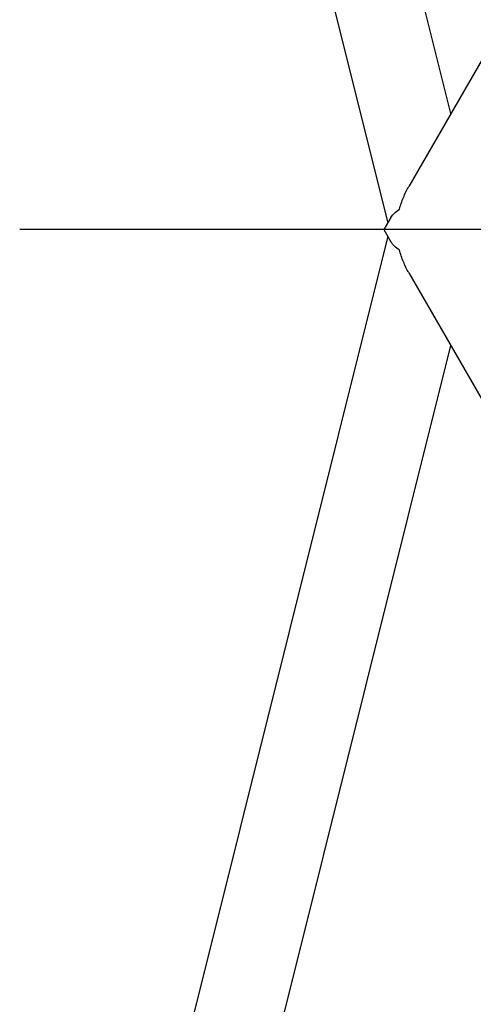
# Model space of a CAD drawing. Header units: millimetres. Extents: x -491 to 2059, y -393 to 795.
# Tile 120 of 256: x -204 to -190, y 46 to 76. Entities that reach past the tile are written whole.
import ezdxf

# ---------------------------------------------------------------- set-up
doc = ezdxf.new("R2010")
doc.units = ezdxf.units.MM
doc.header["$LTSCALE"] = 462.55
doc.layers.get('0').update_dxf_attribs({"linetype": 'CONTINUOUS'})
for name, color, linetype in [('A2400201_ABL276', 7, 'CONTINUOUS'), ('A2410102_ABL277', 7, 'CONTINUOUS'), ('DR1SM11A1001_ABL10', 7, 'CONTINUOUS'), ('DR1SM11P1003_PBL11', 7, 'CONTINUOUS'), ('M2410102_PBL278', 7, 'CONTINUOUS'), ('new_view_13_VBL9', 7, 'CONTINUOUS')]:
    doc.layers.add(name, color=color, linetype=linetype)

# ---------------------------------------------------------------- blocks, each defined once
blk = doc.blocks.new('DR1SM11P1003_PBL11', base_point=(3427.1, 4535.258))
at = {"layer": 'DR1SM11P1003_PBL11', "color": 7}
for p, q in [((2883.854, 5021.613), (2982.521, 4626.949)), ((3002.086, 4660.837), (2917.886, 4997.634)), ((3087.235, 4808.319), (2989.047, 4638.254)), ((2983.513, 4628.667), (2981.344, 4624.912)), ((2981.344, 4624.912), (2983.513, 4621.156)), ((3012.752, 4624.912), (2981.344, 4624.912)), ((2982.521, 4622.875), (2883.854, 4228.21)), ((2989.047, 4611.57), (3087.235, 4441.504)), ((2917.886, 4252.189), (3002.086, 4588.987))]:
    blk.add_line(p, q, dxfattribs=at)
for points, knots in [([(2986.149, 4631.205), (2986.494, 4632.449), (2987.311, 4634.867), (2988.42, 4637.168), (2989.047, 4638.254)], [0, 0, 0, 0, 0.507329, 1, 1, 1, 1]), ([(2983.513, 4628.667), (2983.805, 4629.174), (2984.596, 4630.14), (2985.596, 4630.873), (2986.149, 4631.205)], [0, 0, 0, 0, 0.4754672, 1, 1, 1, 1]), ([(2986.149, 4618.619), (2985.596, 4618.951), (2984.596, 4619.683), (2983.805, 4620.65), (2983.513, 4621.156)], [0, 0, 0, 0, 0.5245328, 1, 1, 1, 1]), ([(2989.047, 4611.57), (2988.42, 4612.656), (2987.311, 4614.957), (2986.494, 4617.374), (2986.149, 4618.619)], [0, 0, 0, 0, 0.492671, 1, 1, 1, 1])]:
    blk.add_open_spline(points, degree=3, knots=knots, dxfattribs=at)
blk = doc.blocks.new('DR1SM11A1001_ABL10', base_point=(3427.1, 4535.26))
at = {"layer": 'DR1SM11P1003_PBL11'}
blk.add_blockref('DR1SM11P1003_PBL11', (3427.1, 4535.26), dxfattribs=at)
blk = doc.blocks.new('M2410102_PBL278', base_point=(3297.05, 4624.91))
at = {"layer": 'M2410102_PBL278', "color": 1}
blk.add_line((3297.05, 4624.91), (2868.4, 4624.91), dxfattribs=at)
blk = doc.blocks.new('A2410102_ABL277', base_point=(3297.05, 4624.91))
at = {"layer": 'M2410102_PBL278'}
blk.add_blockref('M2410102_PBL278', (3297.05, 4624.91), dxfattribs=at)
blk = doc.blocks.new('A2400201_ABL276', base_point=(3297.05, 4624.91))
at = {"layer": 'A2410102_ABL277'}
blk.add_blockref('A2410102_ABL277', (3297.05, 4624.91), dxfattribs=at)
blk = doc.blocks.new('NEW_VIEW_13_VBL9', base_point=(3419.52, 4542.78))
at = {"layer": 'A2400201_ABL276'}
blk.add_blockref('A2400201_ABL276', (3297.05, 4624.91), dxfattribs=at)
at = {"layer": 'DR1SM11A1001_ABL10'}
blk.add_blockref('DR1SM11A1001_ABL10', (3427.1, 4535.26), dxfattribs=at)
blk = doc.blocks.new('W1')
at = {"layer": 'new_view_13_VBL9'}
blk.add_blockref('NEW_VIEW_13_VBL9', (3419.5234, 4542.7828), dxfattribs=at)

msp = doc.modelspace()

# ---------------------------------------------------------------- block references
at = {"xscale": 0.1, "yscale": 0.1, "zscale": 0.1}
msp.add_blockref('W1', (-490.832, -392.534), dxfattribs=at)

doc.saveas('drawing.dxf')
